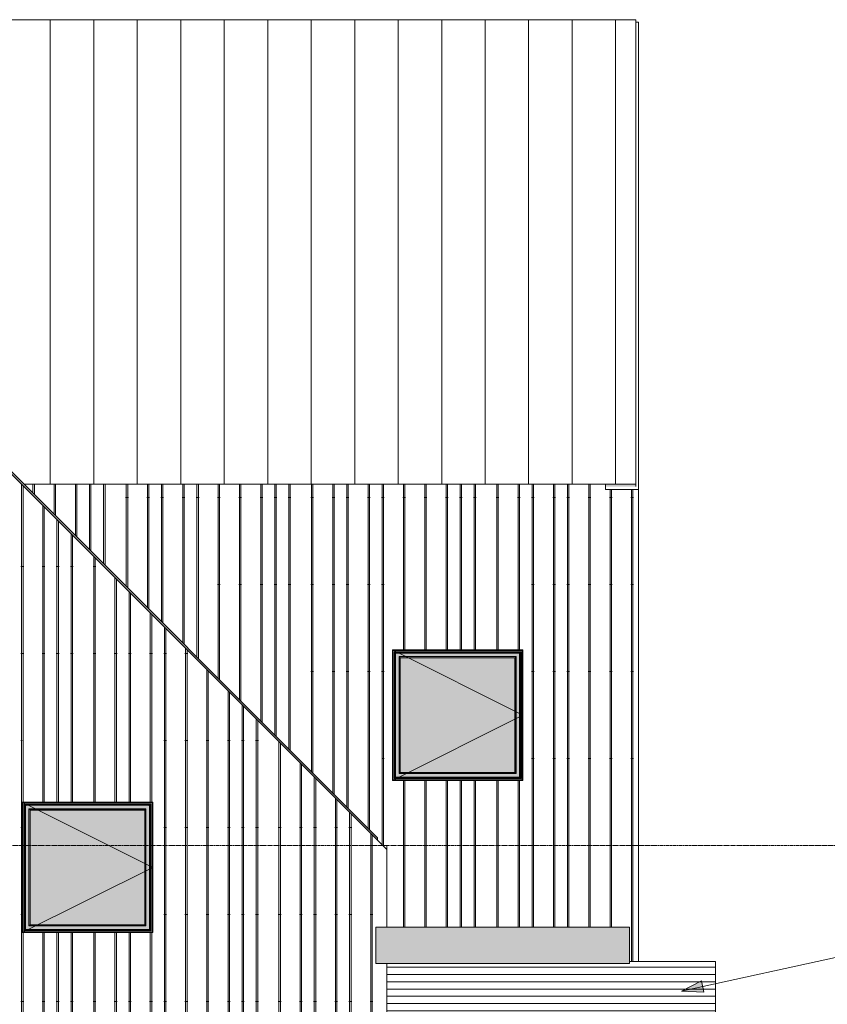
# Model space of a CAD drawing. Header units: inches. Extents: x 1871 to 3215, y -167 to 342.
# Tile 20 of 54: x 2548 to 2770, y 70 to 342. Entities that reach past the tile are written whole.
import ezdxf

# ---------------------------------------------------------------- set-up
doc = ezdxf.new("R2010")
doc.units = ezdxf.units.IN
doc.header["$MEASUREMENT"] = 0
doc.linetypes.add('Grid Line 1_2_', pattern=[0.875, 0.5, -0.125, 0.125, -0.125])
for name, color, linetype, lineweight in [('A-FLOR', 192, 'Continuous', 18), ('A-FLOR-LEVL-1', 51, 'Grid Line 1_2_', 9), ('A-GLAZ', 151, 'Continuous', 18), ('A-GLAZ-1', 151, 'Continuous', 9), ('A-ROOF', 132, 'Continuous', 18), ('A-ROOF-PATT-1', 132, 'Continuous', 9), ('A-WALL-PATT-1', 111, 'Continuous', 9), ('G-ANNO-TEXT', 231, 'Continuous', 9), ('I-WALL', 2, 'Continuous', 18), ('S-BEAM', 12, 'Continuous', 9)]:
    doc.layers.add(name, color=color, linetype=linetype, lineweight=lineweight)
pattern_1 = [(90, (2535.96, 90), (-51.125, 3e-15), [24, 0, 0, 0]), (90, (2541.46, 90), (-51.125, 3e-15), [24, 0, 0, 0]), (90, (2541.837, 90), (-51.125, 3e-15), [24, 0, 0, 0]), (90, (2545.337, 90), (-51.125, 3e-15), [24, 0, 0, 0]), (90, (2545.71, 90), (-51.125, 3e-15), [24, 0, 0, 0]), (90, (2551.21, 90), (-51.125, 3e-15), [24, 0, 0, 0]), (90, (2551.587, 90), (-51.125, 3e-15), [24, 0, 0, 0]), (90, (2562.96, 90), (-51.125, 3e-15), [24, 0, 0, 0]), (90, (2563.337, 90), (-51.125, 3e-15), [24, 0, 0, 0]), (90, (2566.837, 90), (-51.125, 3e-15), [24, 0, 0, 0]), (90, (2567.21, 90), (-51.125, 3e-15), [24, 0, 0, 0]), (90, (2570.71, 90), (-51.125, 3e-15), [24, 0, 0, 0]), (90, (2571.087, 90), (-51.125, 3e-15), [24, 0, 0, 0]), (90, (2576.96, 90), (-51.125, 3e-15), [24, 0, 0, 0]), (90, (2577.337, 90), (-51.125, 3e-15), [24, 0, 0, 0]), (90, (2582.837, 90), (-51.125, 3e-15), [24, 0, 0, 0]), (90, (2583.21, 90), (-51.125, 3e-15), [24, 0, 0, 0]), (90, (2586.71, 90), (-51.125, 3e-15), [24, 0, 0, 0]), (90, (2557.087, 90), (-51.125, 3e-15), [24, 0, 0, 0]), (90, (2557.46, 90), (-51.125, 3e-15), [24, 0, 0, 0])]

# ---------------------------------------------------------------- blocks, each defined once
blk = doc.blocks.new('Dimension Lumber - 5_125 in_ x 15_125 in_ DF_SYP_ 24F-1_8e-1180623-BUILDING ELEVATION - EAST')
at = {"layer": 'S-BEAM'}
h = blk.add_hatch(dxfattribs=at)
h.set_pattern_fill('FP_8', color=256, style=0, pattern_type=2)
h.set_pattern_definition([(180, (2603.937, 74.438), (2e-16, 2), [])])
h.paths.add_polyline_path([(2731.99, 66.87), (2739.6, 66.87), (2739.6, 82), (2715.84, 82), (2715.84, 81.5), (2648.84, 81.5), (2648.84, 66.87), (2722.38, 66.87)], flags=0)
for p, q in [((2715.84, 82), (2739.6, 82)), ((2739.6, 82), (2739.6, 66.87)), ((2739.6, 66.87), (2648.84, 66.87))]:
    blk.add_line(p, q, dxfattribs=at)
blk = doc.blocks.new('Window-Exterior-Sierra-Standard_Casement-Operating_Unit-60inch_72inch-Height-Standard - 1-V16-BUILDING ELEVATION - EAST')
at = {"layer": 'A-GLAZ'}
h = blk.add_hatch(color=256, dxfattribs=at)
h.paths.add_polyline_path([(2583.06, 90), (2584.27, 90), (2584.27, 126), (2548.27, 126), (2548.27, 90), (2580.66, 90)], flags=0)
h.paths.add_polyline_path([(2561.44, 90.06), (2548.33, 90.06), (2548.33, 125.95), (2584.22, 125.93), (2584.22, 90.06), (2563.85, 90.06)], flags=0)
h = blk.add_hatch(color=256, dxfattribs=at)
h.paths.add_polyline_path([(2566.25, 90.06), (2584.22, 90.06), (2584.22, 125.95), (2548.33, 125.93), (2548.33, 90.06), (2563.85, 90.06)], flags=0)
h.paths.add_polyline_path([(2566.25, 90.15), (2548.42, 90.15), (2548.42, 125.86), (2584.13, 125.86), (2584.13, 90.15), (2568.65, 90.15)], flags=0)
h = blk.add_hatch(color=256, dxfattribs=at)
h.paths.add_polyline_path([(2566.25, 90.15), (2584.13, 90.15), (2584.13, 125.86), (2548.42, 125.86), (2548.42, 90.15), (2563.85, 90.15)], flags=0)
h.paths.add_polyline_path([(2580.66, 90.5), (2548.77, 90.5), (2548.77, 125.5), (2583.78, 125.5), (2583.78, 90.5), (2583.06, 90.5)], flags=0)
for points in [[(2548.77, 90.5), (2548.87, 90.59), (2548.87, 125.41), (2548.77, 125.5), (2548.77, 90.59)], [(2548.87, 125.41), (2583.68, 125.41), (2583.78, 125.5), (2548.77, 125.5)], [(2549.16, 90.88), (2549.25, 90.98), (2549.25, 125.02), (2549.16, 125.12), (2549.16, 91.47)], [(2566.25, 125.02), (2583.3, 125.02), (2583.39, 125.12), (2549.17, 125.1), (2549.25, 125.02), (2563.85, 125.02)], [(2583.39, 90.88), (2583.38, 125.1), (2583.3, 125.02), (2583.3, 90.98), (2583.39, 90.89)], [(2583.78, 90.5), (2583.78, 125.5), (2583.68, 125.41), (2583.68, 90.59)], [(2550.13, 91.86), (2550.44, 92.16), (2550.44, 123.84), (2550.13, 124.14), (2550.13, 92.15)], [(2582.11, 123.84), (2582.42, 124.14), (2550.13, 124.14), (2550.44, 123.84), (2580.66, 123.84)], [(2550.44, 92.17), (2582.1, 92.17), (2582.1, 123.83), (2550.44, 123.83), (2550.44, 108.7)], [(2582.42, 91.86), (2582.42, 124.14), (2582.11, 123.84), (2582.11, 92.16)], [(2583.68, 90.5), (2583.78, 90.5), (2583.68, 90.59), (2548.87, 90.59), (2548.77, 90.5), (2583.06, 90.5)], [(2566.25, 90.88), (2583.38, 90.9), (2583.3, 90.98), (2549.25, 90.98), (2549.16, 90.88), (2563.85, 90.88)], [(2582.12, 91.86), (2582.42, 91.86), (2582.11, 92.16), (2550.44, 92.16), (2550.13, 91.86), (2582.11, 91.86)], [(2550.44, 92.16), (2550.44, 92.17), (2550.44, 92.17)]]:
    blk.add_hatch(color=256, dxfattribs=at).paths.add_polyline_path(points, flags=0)
h = blk.add_hatch(color=256, dxfattribs=at)
h.paths.add_polyline_path([(2583.18, 90.59), (2583.68, 90.59), (2583.68, 125.41), (2548.87, 125.41), (2548.87, 90.59), (2583.06, 90.59)], flags=0)
h.paths.add_polyline_path([(2549.06, 90.78), (2549.06, 125.22), (2583.49, 125.22), (2583.49, 90.78), (2549.37, 90.78)], flags=0)
h = blk.add_hatch(color=256, dxfattribs=at)
h.paths.add_polyline_path([(2583.49, 90.78), (2583.49, 125.22), (2549.06, 125.22), (2549.06, 90.78), (2583.39, 90.78)], flags=0)
h.paths.add_polyline_path([(2583.39, 90.88), (2549.16, 90.9), (2549.17, 125.12), (2583.39, 125.1), (2583.39, 90.89)], flags=0)
h = blk.add_hatch(color=256, dxfattribs=at)
h.paths.add_polyline_path([(2549.25, 90.98), (2583.3, 90.98), (2583.3, 125.02), (2549.25, 125.02), (2549.25, 91.47)], flags=0)
h.paths.add_polyline_path([(2559.04, 91.86), (2550.13, 91.86), (2550.13, 124.14), (2582.42, 124.14), (2582.42, 91.86), (2578.26, 91.86)], flags=0)
for p, q in [((2548.33, 125.95), (2548.33, 90.06)), ((2584.22, 125.95), (2548.33, 125.95)), ((2548.42, 125.86), (2548.42, 90.15)), ((2584.13, 125.86), (2548.42, 125.86)), ((2548.87, 125.41), (2548.77, 125.5)), ((2548.77, 125.5), (2548.77, 90.5)), ((2583.78, 125.5), (2548.77, 125.5)), ((2548.87, 125.41), (2548.87, 90.59)), ((2583.68, 125.41), (2548.87, 125.41)), ((2549.06, 90.78), (2549.06, 125.22)), ((2549.06, 125.22), (2583.49, 125.22)), ((2549.16, 125.12), (2549.16, 90.88)), ((2583.39, 125.12), (2549.16, 125.12)), ((2583.39, 90.88), (2583.39, 125.12)), ((2583.49, 90.78), (2583.49, 125.22)), ((2583.68, 125.41), (2583.78, 125.5)), ((2583.68, 90.59), (2583.68, 125.41)), ((2583.78, 90.5), (2583.78, 125.5)), ((2584.13, 90.15), (2584.13, 125.86)), ((2584.22, 90.06), (2584.22, 125.95)), ((2550.44, 123.84), (2550.13, 124.14)), ((2550.13, 124.14), (2550.13, 91.86)), ((2582.42, 124.14), (2550.13, 124.14)), ((2550.44, 123.83), (2550.44, 123.84)), ((2550.44, 123.84), (2550.44, 92.16)), ((2582.11, 123.84), (2550.44, 123.84)), ((2550.44, 92.17), (2550.44, 123.83)), ((2550.44, 123.83), (2582.1, 123.83)), ((2582.1, 123.83), (2582.11, 123.84)), ((2582.1, 92.17), (2582.1, 123.83)), ((2582.11, 123.84), (2582.42, 124.14)), ((2582.11, 92.16), (2582.11, 123.84)), ((2582.42, 91.86), (2582.42, 124.14)), ((2548.33, 90.06), (2584.22, 90.06)), ((2548.42, 90.15), (2584.13, 90.15)), ((2548.87, 90.59), (2548.77, 90.5)), ((2548.77, 90.5), (2583.78, 90.5)), ((2548.87, 90.59), (2583.68, 90.59)), ((2583.49, 90.78), (2549.06, 90.78)), ((2549.16, 90.88), (2583.39, 90.88)), ((2550.44, 92.16), (2550.13, 91.86)), ((2550.13, 91.86), (2582.42, 91.86)), ((2582.1, 92.17), (2550.44, 92.17)), ((2550.44, 92.17), (2550.44, 92.16)), ((2550.44, 92.16), (2582.11, 92.16)), ((2582.11, 92.16), (2582.1, 92.17)), ((2582.42, 91.86), (2582.11, 92.16)), ((2583.78, 90.5), (2583.68, 90.59))]:
    blk.add_line(p, q, dxfattribs=at)
for points, knots in [([(2549.25, 125.02), (2549.24, 125.03), (2549.23, 125.04), (2549.22, 125.06), (2549.21, 125.07), (2549.2, 125.07), (2549.19, 125.08), (2549.19, 125.09), (2549.18, 125.09), (2549.18, 125.1), (2549.17, 125.1), (2549.16, 125.11), (2549.16, 125.12), (2549.16, 125.12), (2549.16, 125.12)], [0, 0, 0, 0, 0.166667, 0.25, 0.333333, 0.375, 0.416667, 0.5, 0.541667, 0.583333, 0.666667, 0.75, 0.833333, 1, 1, 1, 1]), ([(2583.3, 125.02), (2583.31, 125.03), (2583.32, 125.04), (2583.33, 125.06), (2583.34, 125.07), (2583.35, 125.07), (2583.36, 125.08), (2583.36, 125.09), (2583.37, 125.09), (2583.37, 125.1), (2583.38, 125.1), (2583.38, 125.11), (2583.39, 125.12), (2583.39, 125.12), (2583.39, 125.12)], [0, 0, 0, 0, 0.166667, 0.25, 0.333333, 0.375, 0.416667, 0.5, 0.541667, 0.583333, 0.666667, 0.75, 0.833333, 1, 1, 1, 1]), ([(2549.25, 90.98), (2549.24, 90.97), (2549.23, 90.96), (2549.22, 90.94), (2549.21, 90.93), (2549.2, 90.92), (2549.19, 90.92), (2549.19, 90.91), (2549.18, 90.91), (2549.18, 90.9), (2549.17, 90.9), (2549.16, 90.89), (2549.16, 90.88), (2549.16, 90.88), (2549.16, 90.88)], [0, 0, 0, 0, 0.166667, 0.25, 0.333333, 0.375, 0.416667, 0.5, 0.541667, 0.583333, 0.666667, 0.75, 0.833333, 1, 1, 1, 1]), ([(2583.39, 90.88), (2583.39, 90.88), (2583.39, 90.88), (2583.38, 90.89), (2583.38, 90.9), (2583.37, 90.9), (2583.37, 90.91), (2583.36, 90.91), (2583.36, 90.92), (2583.35, 90.92), (2583.34, 90.93), (2583.33, 90.94), (2583.32, 90.96), (2583.31, 90.97), (2583.3, 90.98)], [-1, -1, -1, -1, -0.833333, -0.75, -0.666667, -0.583333, -0.541667, -0.5, -0.416667, -0.375, -0.333333, -0.25, -0.166667, 0, 0, 0, 0])]:
    blk.add_open_spline(points, degree=3, knots=knots, dxfattribs=at)
at = {"layer": 'A-GLAZ-1'}
for p, q in [((2548.27, 126), (2584.27, 108)), ((2584.27, 108), (2548.27, 90))]:
    blk.add_line(p, q, dxfattribs=at)
blk = doc.blocks.new('Window-Exterior-Sierra-Standard_Casement-Operating_Unit-60inch_72inch-Height-Standard - 1-1223179-BUILDING ELEVATION - EAST')
at = {"layer": 'A-GLAZ'}
h = blk.add_hatch(color=256, dxfattribs=at)
h.paths.add_polyline_path([(2088.24, 144), (2102.4, 144), (2102.4, 180), (2066.4, 180), (2066.4, 144), (2085.84, 144)], flags=0)
h.paths.add_polyline_path([(2083.44, 144.06), (2066.45, 144.06), (2066.46, 179.95), (2102.34, 179.95), (2102.34, 144.06), (2085.84, 144.06)], flags=0)
h = blk.add_hatch(color=256, dxfattribs=at)
h.paths.add_polyline_path([(2083.44, 144.06), (2102.34, 144.06), (2102.34, 179.95), (2066.45, 179.95), (2066.45, 144.06), (2081.04, 144.06)], flags=0)
h.paths.add_polyline_path([(2083.44, 144.15), (2066.54, 144.15), (2066.54, 179.86), (2102.25, 179.86), (2102.25, 144.15), (2085.84, 144.15)], flags=0)
h = blk.add_hatch(color=256, dxfattribs=at)
h.paths.add_polyline_path([(2090.64, 144.15), (2102.25, 144.15), (2102.25, 179.86), (2066.54, 179.86), (2066.54, 144.15), (2088.24, 144.15)], flags=0)
h.paths.add_polyline_path([(2090.64, 144.5), (2066.9, 144.5), (2066.9, 179.5), (2101.9, 179.5), (2101.9, 144.5), (2093.05, 144.5)], flags=0)
for points in [[(2066.9, 144.5), (2066.99, 144.59), (2066.99, 179.41), (2066.9, 179.5), (2066.9, 144.59)], [(2083.44, 179.41), (2101.81, 179.41), (2101.9, 179.5), (2066.9, 179.5), (2066.99, 179.41), (2081.04, 179.41)], [(2101.9, 144.5), (2101.9, 179.5), (2101.81, 179.41), (2101.81, 144.59)], [(2067.28, 144.88), (2067.38, 144.98), (2067.38, 179.02), (2067.28, 179.12), (2067.28, 147.47)], [(2067.38, 179.02), (2101.42, 179.02), (2101.52, 179.12), (2067.3, 179.1), (2067.35, 179.05)], [(2068.25, 145.86), (2068.56, 146.16), (2068.56, 177.84), (2068.25, 178.14), (2068.25, 146.15)], [(2083.44, 177.84), (2100.25, 177.85), (2100.54, 178.14), (2068.25, 178.14), (2068.56, 177.84), (2081.04, 177.84)], [(2088.24, 146.17), (2100.23, 146.17), (2100.23, 177.83), (2068.57, 177.83), (2068.57, 146.17), (2085.84, 146.17)], [(2100.54, 145.86), (2100.54, 178.14), (2100.24, 177.84), (2100.25, 146.15)], [(2101.52, 144.88), (2101.5, 179.1), (2101.42, 179.02), (2101.42, 144.98), (2101.51, 144.89)], [(2101.81, 144.5), (2101.9, 144.5), (2101.81, 144.59), (2066.99, 144.59), (2066.9, 144.5), (2100.25, 144.5)], [(2083.44, 144.88), (2101.5, 144.9), (2101.42, 144.98), (2067.38, 144.98), (2067.28, 144.88), (2081.04, 144.88)], [(2100.25, 145.86), (2100.54, 145.86), (2100.24, 146.16), (2068.56, 146.16), (2068.25, 145.86), (2100.24, 145.86)], [(2068.56, 146.16), (2068.57, 146.17), (2068.56, 146.17)], [(2100.24, 146.16), (2100.23, 146.17), (2100.23, 146.16)]]:
    blk.add_hatch(color=256, dxfattribs=at).paths.add_polyline_path(points, flags=0)
h = blk.add_hatch(color=256, dxfattribs=at)
h.paths.add_polyline_path([(2095.45, 144.59), (2101.81, 144.59), (2101.81, 179.41), (2066.99, 179.41), (2066.99, 144.59), (2093.05, 144.59)], flags=0)
h.paths.add_polyline_path([(2067.18, 144.78), (2067.18, 179.22), (2101.62, 179.22), (2101.62, 144.78), (2067.49, 144.78)], flags=0)
h = blk.add_hatch(color=256, dxfattribs=at)
h.paths.add_polyline_path([(2101.51, 144.78), (2101.62, 144.78), (2101.62, 179.22), (2067.18, 179.22), (2067.18, 144.78), (2101.5, 144.78)], flags=0)
h.paths.add_polyline_path([(2067.28, 144.88), (2067.3, 179.12), (2101.52, 179.1), (2101.5, 144.88), (2067.29, 144.88)], flags=0)
h = blk.add_hatch(color=256, dxfattribs=at)
h.paths.add_polyline_path([(2067.38, 144.98), (2101.42, 144.98), (2101.42, 179.02), (2067.38, 179.02), (2067.38, 147.47)], flags=0)
h.paths.add_polyline_path([(2081.04, 145.86), (2068.25, 145.86), (2068.25, 178.14), (2100.54, 178.14), (2100.54, 145.86), (2083.44, 145.86)], flags=0)
for p, q in [((2066.45, 179.95), (2066.45, 144.06)), ((2102.34, 179.95), (2066.45, 179.95)), ((2066.54, 179.86), (2066.54, 144.15)), ((2102.25, 179.86), (2066.54, 179.86)), ((2066.99, 179.41), (2066.9, 179.5)), ((2066.9, 179.5), (2066.9, 144.5)), ((2101.9, 179.5), (2066.9, 179.5)), ((2066.99, 179.41), (2066.99, 144.59)), ((2101.81, 179.41), (2066.99, 179.41)), ((2101.81, 179.41), (2101.9, 179.5)), ((2101.81, 144.59), (2101.81, 179.41)), ((2101.9, 144.5), (2101.9, 179.5)), ((2102.25, 144.15), (2102.25, 179.86)), ((2102.34, 144.06), (2102.34, 179.95)), ((2067.18, 144.78), (2067.18, 179.22)), ((2067.18, 179.22), (2101.62, 179.22)), ((2067.28, 179.12), (2067.28, 144.88)), ((2101.52, 179.12), (2067.28, 179.12)), ((2068.56, 177.84), (2068.25, 178.14)), ((2068.25, 178.14), (2068.25, 145.86)), ((2100.54, 178.14), (2068.25, 178.14)), ((2068.57, 177.83), (2068.56, 177.84)), ((2068.56, 177.84), (2068.56, 146.16)), ((2100.24, 177.84), (2068.56, 177.84)), ((2068.57, 146.17), (2068.57, 177.83)), ((2068.57, 177.83), (2100.23, 177.83)), ((2100.23, 177.83), (2100.24, 177.84)), ((2100.23, 146.17), (2100.23, 177.83)), ((2100.24, 177.84), (2100.54, 178.14)), ((2100.24, 146.16), (2100.24, 177.84)), ((2100.54, 145.86), (2100.54, 178.14)), ((2101.52, 144.88), (2101.52, 179.12)), ((2101.62, 144.78), (2101.62, 179.22)), ((2066.45, 144.06), (2102.34, 144.06)), ((2066.54, 144.15), (2102.25, 144.15)), ((2066.99, 144.59), (2066.9, 144.5)), ((2066.9, 144.5), (2101.9, 144.5)), ((2066.99, 144.59), (2101.81, 144.59)), ((2101.62, 144.78), (2067.18, 144.78)), ((2067.28, 144.88), (2101.52, 144.88)), ((2068.56, 146.16), (2068.25, 145.86)), ((2068.25, 145.86), (2100.54, 145.86)), ((2068.57, 146.17), (2068.56, 146.16)), ((2068.56, 146.16), (2100.24, 146.16)), ((2100.23, 146.17), (2068.57, 146.17)), ((2100.24, 146.16), (2100.23, 146.17)), ((2100.54, 145.86), (2100.24, 146.16)), ((2101.9, 144.5), (2101.81, 144.59))]:
    blk.add_line(p, q, dxfattribs=at)
for points, knots in [([(2067.38, 179.02), (2067.37, 179.03), (2067.36, 179.04), (2067.34, 179.06), (2067.33, 179.07), (2067.32, 179.07), (2067.32, 179.08), (2067.31, 179.09), (2067.31, 179.09), (2067.3, 179.1), (2067.29, 179.1), (2067.29, 179.11), (2067.28, 179.12), (2067.28, 179.12), (2067.28, 179.12)], [0, 0, 0, 0, 0.166667, 0.25, 0.333333, 0.375, 0.416667, 0.5, 0.541667, 0.583333, 0.666667, 0.75, 0.833333, 1, 1, 1, 1]), ([(2101.42, 179.02), (2101.43, 179.03), (2101.44, 179.04), (2101.46, 179.06), (2101.47, 179.07), (2101.47, 179.07), (2101.48, 179.08), (2101.49, 179.09), (2101.49, 179.09), (2101.5, 179.1), (2101.5, 179.1), (2101.51, 179.11), (2101.51, 179.12), (2101.52, 179.12), (2101.52, 179.12)], [0, 0, 0, 0, 0.166667, 0.25, 0.333333, 0.375, 0.416667, 0.5, 0.541667, 0.583333, 0.666667, 0.75, 0.833333, 1, 1, 1, 1]), ([(2067.38, 144.98), (2067.37, 144.97), (2067.36, 144.96), (2067.34, 144.94), (2067.33, 144.93), (2067.32, 144.92), (2067.32, 144.92), (2067.31, 144.91), (2067.31, 144.91), (2067.3, 144.9), (2067.29, 144.9), (2067.29, 144.89), (2067.28, 144.88), (2067.28, 144.88), (2067.28, 144.88)], [0, 0, 0, 0, 0.166667, 0.25, 0.333333, 0.375, 0.416667, 0.5, 0.541667, 0.583333, 0.666667, 0.75, 0.833333, 1, 1, 1, 1]), ([(2101.52, 144.88), (2101.52, 144.88), (2101.51, 144.88), (2101.51, 144.89), (2101.5, 144.9), (2101.5, 144.9), (2101.49, 144.91), (2101.49, 144.91), (2101.48, 144.92), (2101.47, 144.92), (2101.47, 144.93), (2101.46, 144.94), (2101.44, 144.96), (2101.43, 144.97), (2101.42, 144.98)], [-1, -1, -1, -1, -0.833333, -0.75, -0.666667, -0.583333, -0.541667, -0.5, -0.416667, -0.375, -0.333333, -0.25, -0.166667, 0, 0, 0, 0])]:
    blk.add_open_spline(points, degree=3, knots=knots, dxfattribs=at)
at = {"layer": 'A-GLAZ-1'}
for p, q in [((2066.4, 180), (2102.4, 162)), ((2102.4, 162), (2066.4, 144))]:
    blk.add_line(p, q, dxfattribs=at)

msp = doc.modelspace()

# ---------------------------------------------------------------- hatches: boundary and pattern name
at = {"layer": 'A-FLOR'}
msp.add_hatch(color=256, dxfattribs=at).paths.add_polyline_path([(2693.56, 81.5), (2715.84, 81.5), (2715.84, 91.5), (2645.84, 91.5), (2645.84, 81.5), (2683.95, 81.5)], flags=0)
at = {"layer": 'A-ROOF'}
msp.add_hatch(color=256, dxfattribs=at).paths.add_polyline_path([(2429.71, 115.44), (2538.02, 223.75), (2646.34, 115.44), (2646.34, 116.14), (2538.02, 224.45), (2429.71, 116.14)], flags=0)
h = msp.add_hatch(color=256, dxfattribs=at)
h.paths.add_polyline_path([(2343.9, 210), (2388.9, 213.75), (2343.9, 213.75), (2343.9, 211.51)], flags=0)
h.paths.add_polyline_path([(2709.21, 213.04), (2717.59, 213.04), (2717.59, 213.75), (2709.21, 213.75)], flags=0)
h.paths.add_polyline_path([(2020.59, 213.04), (2028.96, 213.04), (2028.96, 213.75), (2020.59, 213.75)], flags=0)
at = {"layer": 'A-ROOF-PATT-1'}
h = msp.add_hatch(dxfattribs=at)
h.set_pattern_fill('FP_2', color=256, style=0, pattern_type=2)
h.set_pattern_definition([(90, (0, -4147.16), (-12, 7e-16), [])])
h.paths.add_polyline_path([(2499.82, 248.29), (2499.86, 248.29), (2499.83, 248.32), (2499.83, 248.31)], flags=0)
h.paths.add_polyline_path([(2717.59, 213.75), (2717.59, 341.87), (2020.59, 341.87), (2020.59, 213.75), (2388.9, 213.75), (2508.42, 223.71), (2509.67, 246.18), (2500.28, 246.18), (2500.28, 248.36), (2500.04, 248.33), (2500.04, 247.12), (2499.99, 246.98), (2499.95, 246.97), (2499.9, 246.96), (2499.86, 246.99), (2499.83, 247), (2499.82, 247), (2499.84, 287.35), (2500.36, 287.35), (2500.38, 287.47), (2500.39, 287.47), (2521.81, 287.45), (2521.83, 287.35), (2522.35, 287.34), (2522.35, 287.33), (2522.35, 256), (2546.88, 256), (2546.88, 215.6), (2548.73, 213.75), (2709.21, 213.75)], flags=0)
at = {"layer": 'A-WALL-PATT-1'}
h = msp.add_hatch(dxfattribs=at)
h.set_pattern_fill('FP_9', color=256, style=0, pattern_type=2)
h.set_pattern_definition([(90, (2424.71, -25), (-51.125, 3e-15), [24, 0, 0, 0]), (90, (2430.21, -25), (-51.125, 3e-15), [24, 0, 0, 0]), (90, (2430.587, -25), (-51.125, 3e-15), [24, 0, 0, 0]), (90, (2434.087, -25), (-51.125, 3e-15), [24, 0, 0, 0]), (90, (2434.46, -25), (-51.125, 3e-15), [24, 0, 0, 0]), (90, (2439.96, -25), (-51.125, 3e-15), [24, 0, 0, 0]), (90, (2440.337, -25), (-51.125, 3e-15), [24, 0, 0, 0]), (90, (2451.71, -25), (-51.125, 3e-15), [24, 0, 0, 0]), (90, (2452.087, -25), (-51.125, 3e-15), [24, 0, 0, 0]), (90, (2455.587, -25), (-51.125, 3e-15), [24, 0, 0, 0]), (90, (2455.96, -25), (-51.125, 3e-15), [24, 0, 0, 0]), (90, (2459.46, -25), (-51.125, 3e-15), [24, 0, 0, 0]), (90, (2459.837, -25), (-51.125, 3e-15), [24, 0, 0, 0]), (90, (2465.71, -25), (-51.125, 3e-15), [24, 0, 0, 0]), (90, (2466.087, -25), (-51.125, 3e-15), [24, 0, 0, 0]), (90, (2471.587, -25), (-51.125, 3e-15), [24, 0, 0, 0]), (90, (2471.96, -25), (-51.125, 3e-15), [24, 0, 0, 0]), (90, (2475.46, -25), (-51.125, 3e-15), [24, 0, 0, 0]), (90, (2445.837, -25), (-51.125, 3e-15), [24, 0, 0, 0]), (90, (2446.21, -25), (-51.125, 3e-15), [24, 0, 0, 0])])
h.paths.add_polyline_path([(2616.69, -23), (2648.84, -23), (2648.84, 81.5), (2645.84, 81.5), (2645.84, 91.5), (2648.84, 91.5), (2648.84, 112.94), (2538.02, 223.75), (2424.34, 110.06), (2424.34, 110), (2429.71, 110), (2429.71, 100), (2424.34, 100), (2424.34, -23), (2539.82, -23)], flags=0)
h.paths.add_polyline_path([(2554.24, 90), (2548.27, 90), (2548.27, 126), (2584.27, 126), (2584.27, 90), (2556.64, 90)], flags=0)
h = msp.add_hatch(dxfattribs=at)
h.set_pattern_fill('FP_6', color=256, style=0, pattern_type=2)
h.set_pattern_definition(pattern_1)
h.paths.add_polyline_path([(2648.84, 91.5), (2709.21, 91.5), (2709.21, 213.75), (2548.73, 213.75), (2646.34, 116.14), (2646.34, 115.44), (2647.77, 114), (2648.84, 114), (2648.84, 103.8)], flags=0)
h.paths.add_polyline_path([(2650.4, 132), (2650.4, 168), (2686.4, 168), (2686.4, 132), (2652.72, 132)], flags=0)
h = msp.add_hatch(dxfattribs=at)
h.set_pattern_fill('FP_6', color=256, style=0, pattern_type=2)
h.set_pattern_definition(pattern_1)
h.paths.add_polyline_path([(2715.84, 82), (2718.34, 82), (2718.34, 212.29), (2709.21, 212.29), (2709.21, 91.5), (2715.84, 91.5), (2715.84, 82.86)], flags=0)
at = {"layer": 'G-ANNO-TEXT'}
msp.add_hatch(color=256, dxfattribs=at).paths.add_polyline_path([(2730.17, 73.87), (2736.37, 73.57), (2735.69, 76.71)], flags=0)

# ---------------------------------------------------------------- linework, layer by layer
at = {"layer": 'A-FLOR'}
for p, q in [((2645.84, 91.5), (2715.84, 91.5)), ((2645.84, 91.5), (2645.84, 81.5)), ((2715.84, 91.5), (2715.84, 81.5)), ((2715.84, 81.5), (2645.84, 81.5))]:
    msp.add_line(p, q, dxfattribs=at)
at = {"layer": 'A-FLOR-LEVL-1'}
msp.add_line((1876.53, 114), (3203.11, 114), dxfattribs=at)
at = {"layer": 'A-ROOF'}
for p, q in [((2020.59, 341.87), (2717.59, 341.87)), ((2717.59, 213.04), (2717.59, 341.87)), ((2538.02, 224.45), (2646.34, 116.14)), ((2709.21, 213.75), (2717.59, 213.75)), ((2646.34, 116.14), (2646.34, 115.44))]:
    msp.add_line(p, q, dxfattribs=at)
at = {"layer": 'G-ANNO-TEXT'}
for p, q in [((2730.17, 73.87), (3101.68, 154.7)), ((2735.69, 76.71), (2730.17, 73.87)), ((2736.37, 73.57), (2735.69, 76.71)), ((2730.17, 73.87), (2736.37, 73.57))]:
    msp.add_line(p, q, dxfattribs=at)
at = {"layer": 'I-WALL'}
for p, q in [((2717.59, 341.17), (2718.34, 341.17)), ((2718.34, 341.17), (2718.34, 82)), ((2648.84, 112.94), (2538.02, 223.75)), ((2709.21, 213.75), (2548.73, 213.75)), ((2709.21, 212.29), (2709.21, 213.75)), ((2718.34, 212.29), (2709.21, 212.29)), ((2650.4, 132), (2650.4, 168)), ((2650.4, 168), (2686.4, 168)), ((2686.4, 168), (2686.4, 132)), ((2686.4, 132), (2650.4, 132)), ((2548.27, 90), (2548.27, 126)), ((2548.27, 126), (2584.27, 126)), ((2584.27, 126), (2584.27, 90)), ((2647.77, 114), (2648.84, 114)), ((2648.84, 91.5), (2648.84, 114)), ((2584.27, 90), (2548.27, 90)), ((2648.84, -23), (2648.84, 81.5))]:
    msp.add_line(p, q, dxfattribs=at)

# ---------------------------------------------------------------- block references
at = {"layer": 'A-GLAZ'}
for name, p in [('Window-Exterior-Sierra-Standard_Casement-Operating_Unit-60inch_72inch-Height-Standard - 1-1223179-BUILDING ELEVATION - EAST', (584, -12)), ('Window-Exterior-Sierra-Standard_Casement-Operating_Unit-60inch_72inch-Height-Standard - 1-V16-BUILDING ELEVATION - EAST', (0, 0))]:
    msp.add_blockref(name, p, dxfattribs=at)
at = {"layer": 'S-BEAM'}
msp.add_blockref('Dimension Lumber - 5_125 in_ x 15_125 in_ DF_SYP_ 24F-1_8e-1180623-BUILDING ELEVATION - EAST', (0, 0), dxfattribs=at)

doc.saveas('drawing.dxf')
